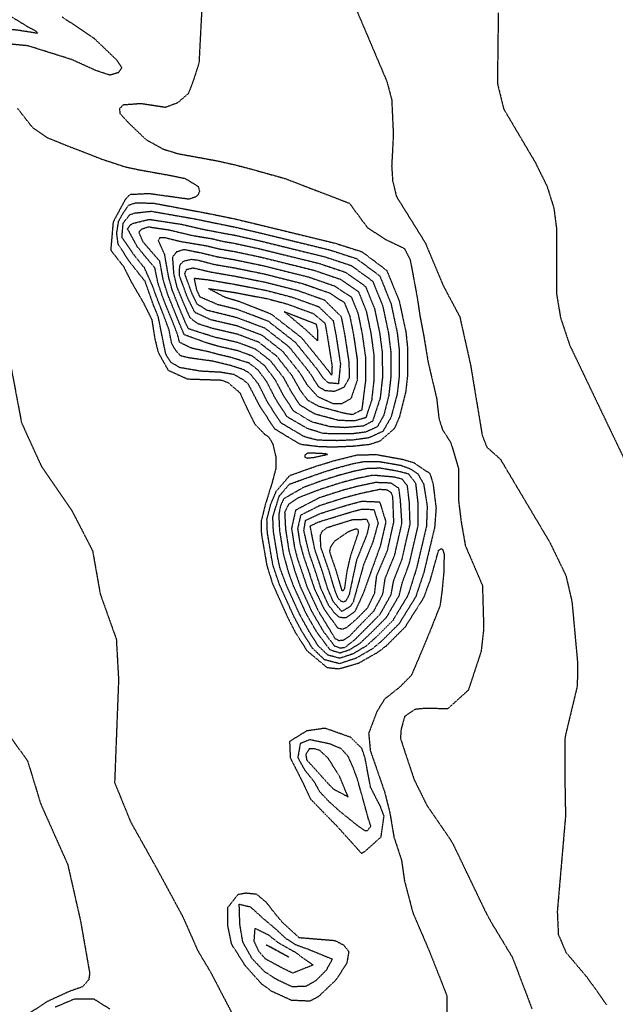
# Model space of a CAD drawing. Header units: feet. Extents: x 2234729 to 2255890, y 588345 to 614924.
# Tile 11 of 88: x 2245676 to 2245944, y 594214 to 594658. Entities that reach past the tile are written whole.
import ezdxf

# ---------------------------------------------------------------- set-up
doc = ezdxf.new("R2010")
doc.units = ezdxf.units.FT
doc.header["$MEASUREMENT"] = 0
doc.linetypes.add('OhDOT_USTN3', pattern=[0.22, 0.165, -0.055])
doc.layers.add('DT_X_Contour_Major', color=132, linetype='OhDOT_USTN3')
doc.layers.add('DT_X_Contour_Minor', color=136, linetype='OhDOT_USTN3')

msp = doc.modelspace()

# ---------------------------------------------------------------- linework, layer by layer
at = {"layer": 'DT_X_Contour_Major'}
for points in [[(2245670.67, 594660.25), (2245679.92, 594654.65), (2245682.93, 594653.08), (2245684.24, 594651.89), (2245683.24, 594651.89), (2245674.78, 594653.23), (2245667.8, 594653.59), (2245657.47, 594651.56), (2245648.52, 594650.91), (2245637.51, 594652.05), (2245629.25, 594654.18), (2245623.56, 594658.67)], [(2245808.01, 594476.62), (2245806.42, 594477.38), (2245799.46, 594481.68), (2245794.95, 594488.63), (2245791.24, 594495.65), (2245786.35, 594502.12), (2245780.94, 594506.33), (2245774.54, 594508.72), (2245765.22, 594510.85), (2245760.33, 594512.29), (2245750.23, 594515.98), (2245747.85, 594521.69), (2245744.82, 594529.11), (2245742.79, 594534.15), (2245740.79, 594540.65), (2245739.2, 594549.08), (2245731.66, 594557.83), (2245729.83, 594562.14), (2245731.01, 594563.61), (2245734.11, 594564.6), (2245743.27, 594563.25), (2245753.62, 594560.77), (2245762.6, 594559.28), (2245767.4, 594558.12), (2245772.61, 594557.23), (2245784.19, 594554.7), (2245811.06, 594548.09), (2245822.99, 594544.09), (2245831.89, 594537.74), (2245835.9, 594527.91), (2245838.25, 594516.76), (2245839.45, 594507.64), (2245839.47, 594496.32), (2245838.48, 594487.49), (2245835.05, 594477), (2245830.83, 594474.85), (2245822.48, 594474.12), (2245815.89, 594474.57), (2245808.01, 594476.62)], [(2245815.18, 594494.28), (2245812.76, 594496.51), (2245810.26, 594500.24), (2245800.36, 594512.49), (2245788.11, 594522.03), (2245774.25, 594527.32), (2245765.41, 594529.52), (2245757.32, 594532.99), (2245755.83, 594536.23), (2245754.79, 594541.49), (2245761.15, 594540.73), (2245773.14, 594538.69), (2245787.3, 594535.93), (2245798.91, 594532.91), (2245810.83, 594528.62), (2245817.33, 594522.3), (2245818.55, 594515.9), (2245820.59, 594502.81), (2245819.67, 594493.9), (2245815.18, 594494.28)], [(2245671.93, 594502.79), (2245676.9, 594476.39), (2245685.8, 594456.88), (2245699.65, 594436.68), (2245708.93, 594418.67), (2245712.37, 594399.21), (2245719.62, 594378.89), (2245720.63, 594360.53), (2245719.65, 594335.19), (2245718.85, 594314.23), (2245726.16, 594296.39), (2245738.14, 594274.99), (2245749.49, 594253.97), (2245753.97, 594243.88), (2245756.31, 594238.57), (2245762.1, 594228.85), (2245773.51, 594206.96)], [(2245850.76, 594447.91), (2245848.42, 594450.93), (2245844.89, 594451.83), (2245835.35, 594452.68), (2245834.46, 594452.53), (2245827.77, 594451.15), (2245820.62, 594449.25), (2245811.55, 594446.33), (2245801.45, 594442.49), (2245797.15, 594439.53), (2245795.45, 594435.95), (2245795.84, 594428.43), (2245797.34, 594418.82), (2245799.96, 594409.74), (2245800.25, 594408.9), (2245802.47, 594402.55), (2245807.68, 594391.26), (2245813, 594382.2), (2245817.86, 594375.85), (2245820.4, 594374.91), (2245822.6, 594375.17), (2245827.11, 594378.65), (2245832.46, 594384.02), (2245838.48, 594390.11), (2245843.4, 594398.89), (2245844.59, 594405.26), (2245848.32, 594414.82), (2245851.98, 594430.66), (2245851.63, 594440.65), (2245850.76, 594447.91)], [(2245832.07, 594424.99), (2245827.79, 594414.27), (2245824.46, 594398.69), (2245822.98, 594396.04), (2245821.9, 594395.58), (2245820.8, 594396.01), (2245819.55, 594397.26), (2245818.07, 594401), (2245815.26, 594410.23), (2245811.73, 594420.39), (2245811.61, 594425.75), (2245812.46, 594427.6), (2245814.59, 594429.15), (2245826.17, 594432.77), (2245832.38, 594432.87), (2245833.5, 594430.5), (2245832.57, 594426.31), (2245832.07, 594424.99)], [(2245716.72, 594212.2), (2245709.65, 594216.67), (2245700.59, 594216.65), (2245692.14, 594213.08)]]:
    msp.add_lwpolyline(points, dxfattribs=at)
at = {"layer": 'DT_X_Contour_Minor'}
for points in [[(2245758.45, 594669.22), (2245756.85, 594638.32), (2245754.11, 594629.92), (2245752.11, 594624.66), (2245747.19, 594620.4), (2245741.69, 594618.38), (2245730.67, 594620.06), (2245722.63, 594619.46), (2245721.06, 594617.77), (2245721.23, 594615.69), (2245725.05, 594611.53), (2245733, 594603.9), (2245740.66, 594599.66), (2245747.38, 594597.56), (2245764.75, 594594.39), (2245773.12, 594592.53), (2245780, 594590.72), (2245795.42, 594586.43), (2245824.61, 594575.24), (2245832.69, 594564.29), (2245840.92, 594558.92), (2245849.42, 594554.84), (2245851.9, 594549.94), (2245852.31, 594548.15), (2245855.18, 594532.68), (2245856.43, 594524.19), (2245858.16, 594515.27), (2245860.04, 594503.79), (2245863.91, 594487.33), (2245864.95, 594478.34), (2245866.55, 594473.19), (2245870.24, 594467.58), (2245873.74, 594455.81), (2245873.75, 594441.52), (2245874.96, 594431.77), (2245876.84, 594421.01), (2245884.56, 594403.04), (2245885.11, 594383.58), (2245883.96, 594373.35), (2245878.2, 594355.89), (2245868.86, 594347.45), (2245858.85, 594347.69), (2245854.23, 594347.23), (2245849.52, 594344.04), (2245847.91, 594338.31), (2245847.62, 594334.24), (2245849.65, 594327.92), (2245853.81, 594315.53), (2245859.62, 594303.82), (2245870.99, 594287.2), (2245886.07, 594255.79), (2245888.34, 594251.6), (2245898.04, 594235.54), (2245906.89, 594212.27)], [(2245826.18, 594666.15), (2245841.5, 594630.07), (2245843.68, 594621.85), (2245844.4, 594605.9), (2245843.65, 594591.89), (2245844.11, 594585.32), (2245845.79, 594578.28), (2245849.49, 594572.37), (2245858.78, 594557.44), (2245866.97, 594537.95), (2245874.34, 594524.1), (2245879.21, 594502.33), (2245884.43, 594470.75), (2245886.48, 594465.44), (2245892.65, 594459.91), (2245914.94, 594422.4), (2245922.16, 594407.49), (2245924.87, 594395.76), (2245927.45, 594367.77), (2245927.24, 594357.64), (2245921.75, 594334.69), (2245921.67, 594316.26), (2245921.97, 594299.17), (2245918.26, 594256.12), (2245918.73, 594245.9), (2245922.13, 594237.84), (2245931.76, 594226.43), (2245940.52, 594214.13)], [(2245695.19, 594659.23), (2245709.61, 594649.52), (2245719.92, 594639.63), (2245722.08, 594636.24), (2245720.53, 594634.02), (2245716.73, 594632.91), (2245710.4, 594635.01), (2245699.56, 594639.93), (2245679.81, 594646.14), (2245666.7, 594647.36)], [(2245891.68, 594660.98), (2245891.29, 594629.25), (2245894.13, 594617.69), (2245908.43, 594593.47), (2245913.7, 594582.75), (2245916.75, 594572.93), (2245917.92, 594563.78), (2245917.85, 594534.95), (2245919.73, 594523.65), (2245923.84, 594511.33), (2245951.73, 594453.05)], [(2245675.15, 594617.9), (2245681.88, 594609.3), (2245688.41, 594604.81), (2245697.04, 594601.31), (2245704.95, 594598.28), (2245712.75, 594595.21), (2245723.84, 594591.56), (2245730.65, 594590.15), (2245743.83, 594587.79), (2245750.59, 594586.39), (2245756.49, 594582.84), (2245757.11, 594580.59), (2245756.33, 594578.85), (2245754.92, 594577.89), (2245752.27, 594577.03), (2245734.31, 594579.51), (2245725.63, 594579.07), (2245723.57, 594576.77), (2245718.18, 594566.75), (2245717.1, 594554.09), (2245722.85, 594546.75), (2245726.49, 594539.55), (2245731.71, 594530.62), (2245735.6, 594522.85), (2245736.97, 594514.14)], [(2245725.28, 594574.43), (2245728.2, 594575.38), (2245736.21, 594575.3), (2245760.63, 594570.71), (2245772.29, 594568.35), (2245782.33, 594565.96), (2245813.19, 594558.45), (2245818.35, 594557.19), (2245830.29, 594553.37), (2245841.44, 594544.98), (2245847.03, 594531.27), (2245850.06, 594517.28), (2245850.76, 594510.54), (2245850.75, 594497.13), (2245850, 594490.37), (2245847.13, 594478.92), (2245844.89, 594473.73), (2245838.32, 594468.03), (2245833.64, 594466.5), (2245825.96, 594465.68), (2245817.32, 594465.35), (2245811.23, 594465.5), (2245802.92, 594466.52), (2245801.71, 594467.05), (2245790.98, 594473.55), (2245784.26, 594483.9), (2245779.05, 594493.8), (2245776.76, 594495.67), (2245772.65, 594498.04), (2245766.71, 594499.06), (2245757.59, 594499.55), (2245748.28, 594501.17), (2245744.29, 594503.48), (2245741.94, 594507.18), (2245740.88, 594512.34), (2245738.55, 594523.98), (2245736.78, 594528.34), (2245736.44, 594529.16), (2245732.56, 594540.12), (2245730.27, 594542.93), (2245725.23, 594549.33), (2245720.44, 594556.86), (2245719.82, 594561.75), (2245720.66, 594567.09), (2245722.63, 594570.64), (2245725.28, 594574.43)], [(2245725.62, 594569.98), (2245727.81, 594570.81), (2245735.35, 594571.63), (2245754.85, 594568.22), (2245767.11, 594565.7), (2245772.39, 594564.64), (2245782.95, 594562.21), (2245815.92, 594554.16), (2245827.85, 594550.27), (2245838.26, 594542.56), (2245843.32, 594530.15), (2245846.13, 594517.11), (2245846.99, 594509.57), (2245846.99, 594496.86), (2245846.16, 594489.41), (2245843.42, 594478.93), (2245839.72, 594472.45), (2245833.31, 594469.52), (2245826.19, 594468.55), (2245819.04, 594468.27), (2245810.32, 594468.48), (2245805.09, 594469.81), (2245803.77, 594470.36), (2245793.8, 594476.26), (2245787.82, 594485.48), (2245783.63, 594493.82), (2245779.98, 594498.33), (2245777.22, 594500.16), (2245771.44, 594502.03), (2245763.12, 594504.06), (2245752.67, 594505.5), (2245748.62, 594506.46), (2245746.54, 594508.71), (2245744.56, 594512.01), (2245743.38, 594518.26), (2245740.2, 594526.76), (2245738.56, 594530.82), (2245735.96, 594537.94), (2245732.28, 594546.21), (2245731.58, 594546.96), (2245727.14, 594552.52), (2245722.17, 594559.81), (2245722.7, 594566.27), (2245725.62, 594569.98)], [(2245725.96, 594565.53), (2245727.42, 594566.24), (2245734.49, 594567.97), (2245749.06, 594565.73), (2245758.53, 594563.54), (2245768.67, 594561.59), (2245772.5, 594560.93), (2245783.57, 594558.46), (2245813.49, 594551.12), (2245825.42, 594547.18), (2245835.07, 594540.15), (2245839.61, 594529.03), (2245842.19, 594516.93), (2245843.22, 594508.6), (2245843.23, 594496.59), (2245842.32, 594488.45), (2245840.09, 594479.65), (2245837.15, 594474.51), (2245832.07, 594472.18), (2245826.43, 594471.41), (2245816.76, 594471.3), (2245812.74, 594471.56), (2245805.84, 594473.66), (2245796.63, 594478.97), (2245791.38, 594487.05), (2245787.43, 594494.74), (2245783.55, 594500.04), (2245779.5, 594503.19), (2245771.02, 594505.84), (2245765.44, 594507.1), (2245761.45, 594508.25), (2245753.54, 594509.91), (2245748.1, 594512.57), (2245747.27, 594515.97), (2245744.84, 594522.23), (2245741.01, 594531.67), (2245740.68, 594532.49), (2245738.38, 594539.3), (2245736.99, 594546.09), (2245732.88, 594550.98), (2245729.05, 594555.7), (2245724.7, 594563.68), (2245725.96, 594565.53)], [(2245809.45, 594480.15), (2245808.11, 594480.79), (2245802.29, 594484.39), (2245798.51, 594490.21), (2245795.04, 594496.57), (2245789.15, 594504.19), (2245782.37, 594509.47), (2245774.35, 594512.47), (2245764.32, 594514.78), (2245759.85, 594516.17), (2245752.12, 594518.65), (2245750.62, 594521.76), (2245747.24, 594530.01), (2245744.91, 594535.82), (2245743.2, 594542), (2245741.41, 594552.06), (2245738.61, 594558.43), (2245739.28, 594559.72), (2245741.48, 594559.78), (2245748.71, 594558), (2245760.06, 594556.11), (2245766.13, 594554.65), (2245772.71, 594553.52), (2245784.81, 594550.95), (2245808.63, 594545.05), (2245820.56, 594540.99), (2245828.7, 594535.33), (2245832.18, 594526.79), (2245834.31, 594516.59), (2245835.67, 594506.67), (2245835.7, 594496.05), (2245834.64, 594486.53), (2245832.02, 594478.62), (2245826.9, 594477.14), (2245819.98, 594477.37), (2245819.04, 594477.59), (2245809.45, 594480.15)], [(2245810.88, 594483.69), (2245805.9, 594486.45), (2245802.46, 594490.97), (2245802.07, 594491.78), (2245798.85, 594497.49), (2245791.95, 594506.27), (2245783.81, 594512.61), (2245774.17, 594516.21), (2245762.89, 594518.85), (2245756.47, 594520.89), (2245752.89, 594523.55), (2245749.47, 594531.36), (2245747.02, 594537.48), (2245745.62, 594543.13), (2245745.02, 594551.01), (2245746.88, 594553.42), (2245750.14, 594554.44), (2245757.76, 594552.92), (2245764.85, 594551.18), (2245772.82, 594549.81), (2245785.43, 594547.19), (2245806.2, 594542.02), (2245818.12, 594537.9), (2245825.51, 594532.91), (2245828.47, 594525.66), (2245830.37, 594516.42), (2245831.9, 594505.71), (2245831.94, 594495.78), (2245830.18, 594482.09), (2245825.92, 594479.96), (2245822.19, 594480.6), (2245810.88, 594483.69)], [(2245810.51, 594487.98), (2245805.63, 594493.36), (2245802.65, 594498.4), (2245794.76, 594508.34), (2245785.24, 594515.75), (2245773.98, 594519.96), (2245762.14, 594522.73), (2245755.29, 594525.91), (2245754.72, 594526.57), (2245751.57, 594533.02), (2245748.12, 594542.5), (2245748.03, 594543.34), (2245748.22, 594547.35), (2245749.86, 594549.15), (2245753.4, 594549.99), (2245756.45, 594549.61), (2245763.58, 594547.71), (2245772.93, 594546.11), (2245786.06, 594543.44), (2245803.77, 594538.98), (2245815.69, 594534.81), (2245822.33, 594530.5), (2245824.76, 594524.54), (2245826.43, 594516.24), (2245828.13, 594504.74), (2245828.2, 594495.7), (2245825.29, 594487.16), (2245821.18, 594484.91), (2245817.3, 594484.91), (2245810.51, 594487.98)], [(2245813.75, 594490.75), (2245810.77, 594492.52), (2245807.31, 594498.1), (2245806.45, 594499.32), (2245797.56, 594510.41), (2245786.67, 594518.89), (2245773.8, 594523.7), (2245760.57, 594526.98), (2245756.02, 594529.78), (2245753.68, 594534.68), (2245750.43, 594543.55), (2245751.32, 594545.44), (2245754.19, 594546.11), (2245762.31, 594544.24), (2245773.04, 594542.4), (2245786.68, 594539.68), (2245801.34, 594535.95), (2245813.26, 594531.71), (2245820.84, 594524.29), (2245821.05, 594523.42), (2245822.49, 594516.07), (2245824.36, 594503.78), (2245824.58, 594496.53), (2245822.08, 594492.23), (2245817.86, 594490.43), (2245813.75, 594490.75)], [(2245816.62, 594497.82), (2245814.06, 594501.15), (2245803.17, 594514.56), (2245789.54, 594525.17), (2245775.24, 594530.83), (2245768.67, 594532.78), (2245761.09, 594536.81), (2245773.25, 594534.99), (2245787.92, 594532.17), (2245796.49, 594529.88), (2245808.39, 594525.53), (2245813.62, 594521.18), (2245814.61, 594515.73), (2245816.81, 594501.85), (2245816.62, 594497.82)], [(2245795.31, 594526.37), (2245797.56, 594525.54), (2245809.58, 594520.85), (2245810.31, 594517.84), (2245810.31, 594513.23), (2245805.06, 594518.16), (2245795.31, 594526.37)], [(2245736.97, 594514.14), (2245738.48, 594508.06), (2245742.97, 594500.01), (2245751.61, 594496.09), (2245752.81, 594496.04), (2245766.91, 594495.59), (2245769.89, 594494.47), (2245775.29, 594489.84), (2245778.39, 594483.06), (2245781.95, 594475.8), (2245786.63, 594470.99), (2245788.08, 594470.18), (2245790.11, 594466.86), (2245791.56, 594460.62), (2245791.41, 594455.49), (2245789.84, 594449.51), (2245786.7, 594439.35), (2245784.83, 594431.77), (2245784.97, 594426.21), (2245787.43, 594411.98), (2245790, 594403.79), (2245796.82, 594388.63), (2245800.09, 594382.22), (2245805.44, 594373.73), (2245814.56, 594366.09), (2245819.9, 594365.53), (2245828.69, 594368.06), (2245829.73, 594368.61), (2245837.25, 594372.89), (2245841.15, 594375.78), (2245849.76, 594384.32), (2245858.21, 594397.69), (2245861.11, 594405.6), (2245864.82, 594418.9), (2245865.95, 594419.71), (2245866.65, 594419.23), (2245867.25, 594417.26), (2245867.22, 594409.84), (2245866.4, 594401.11), (2245865.45, 594393.96), (2245860.7, 594381.9), (2245856.54, 594371.9), (2245852.56, 594362.59), (2245847.32, 594357.28), (2245840.42, 594351.81), (2245837.04, 594346.3), (2245833.3, 594336.51), (2245834.04, 594328.68), (2245840.45, 594310.14), (2245842.82, 594300.81), (2245844.69, 594289.66), (2245848.07, 594279.43), (2245849.44, 594269.97), (2245853.2, 594255.65), (2245860.79, 594237.94), (2245865.3, 594226.49), (2245868.57, 594218.11), (2245868.51, 594206.58)], [(2245814.81, 594462.09), (2245813.89, 594462.35), (2245808.59, 594462.61), (2245805.72, 594462.58), (2245804.57, 594461.75), (2245804.49, 594460.9), (2245805.59, 594460.45), (2245808.67, 594460.76), (2245814.81, 594462.09)], [(2245860.83, 594453.53), (2245862.28, 594449), (2245863.66, 594437.92), (2245863, 594429.15), (2245858.14, 594408.85), (2245854.5, 594397.99), (2245846.94, 594385.76), (2245838.98, 594377.84), (2245834.71, 594374.33), (2245827.51, 594370.22), (2245820.17, 594367.81), (2245813.44, 594369.58), (2245808, 594374.77), (2245803.31, 594382.21), (2245799.53, 594389.29), (2245793.12, 594403.48), (2245790.16, 594412.27), (2245789.91, 594413.69), (2245787.69, 594426.76), (2245787.48, 594432.82), (2245789.25, 594439.78), (2245791.7, 594445.5), (2245797.76, 594452.58), (2245809, 594456.59), (2245817.63, 594459.24), (2245828.05, 594461.85), (2245828.77, 594461.94), (2245836.96, 594461.99), (2245848.51, 594459.89), (2245853.76, 594458.33), (2245860.83, 594453.53)], [(2245858.06, 594448.76), (2245859.65, 594438.83), (2245859.32, 594429.65), (2245854.87, 594410.84), (2245851.33, 594399.55), (2245850.8, 594398.29), (2245844.12, 594387.21), (2245836.8, 594379.9), (2245832.18, 594375.77), (2245826.16, 594372.18), (2245820.29, 594370.25), (2245814.92, 594371.67), (2245810.57, 594375.82), (2245806.54, 594382.21), (2245802.25, 594389.95), (2245796.24, 594403.17), (2245793.34, 594410.97), (2245792.39, 594415.4), (2245790.41, 594427.32), (2245790.14, 594433.86), (2245792.82, 594442.79), (2245793.21, 594443.54), (2245797.63, 594448.7), (2245806.48, 594451.89), (2245813.14, 594454.2), (2245818.63, 594455.91), (2245825.83, 594457.83), (2245830.67, 594458.81), (2245837.74, 594458.93), (2245847.76, 594457.19), (2245851.64, 594455.79), (2245855.35, 594453.51), (2245858.06, 594448.76)], [(2245854.58, 594449.01), (2245851.31, 594453.24), (2245846.36, 594454.51), (2245838.53, 594455.86), (2245832.56, 594455.67), (2245826.8, 594454.49), (2245819.62, 594452.58), (2245812.35, 594450.26), (2245803.96, 594447.19), (2245795, 594442.09), (2245793.59, 594438.94), (2245792.8, 594434.9), (2245793.12, 594427.88), (2245794.87, 594417.11), (2245797.24, 594408.63), (2245799.35, 594402.86), (2245804.97, 594390.61), (2245809.77, 594382.2), (2245815.8, 594374.14), (2245820.41, 594372.7), (2245824.8, 594374.14), (2245829.64, 594377.21), (2245834.63, 594381.96), (2245841.3, 594388.66), (2245847.1, 594398.59), (2245848.42, 594404.2), (2245851.6, 594412.83), (2245855.65, 594430.16), (2245855.64, 594439.74), (2245854.58, 594449.01)], [(2245846.93, 594446.81), (2245843.43, 594449.15), (2245836.36, 594449.4), (2245828.75, 594447.8), (2245821.61, 594445.92), (2245811.08, 594442.53), (2245800.38, 594436.96), (2245798.56, 594428.78), (2245799.82, 594420.52), (2245801.2, 594415.11), (2245803.25, 594409.16), (2245805.59, 594402.24), (2245810.4, 594391.92), (2245818.1, 594379.2), (2245819.87, 594378.3), (2245821.78, 594378.4), (2245824.57, 594380.09), (2245830.28, 594386.08), (2245835.66, 594391.56), (2245839.69, 594399.19), (2245840.76, 594406.33), (2245845.05, 594416.81), (2245848.31, 594431.17), (2245847.62, 594441.57), (2245846.93, 594446.81)], [(2245838.26, 594446.26), (2245829.72, 594444.46), (2245822.61, 594442.59), (2245811.37, 594439.03), (2245802.64, 594434.67), (2245801.29, 594428.64), (2245802.3, 594422.23), (2245803.82, 594416.49), (2245806.25, 594409.43), (2245808.71, 594401.93), (2245813.1, 594392.61), (2245819.25, 594383.98), (2245821.55, 594383.38), (2245823.48, 594384.21), (2245828.12, 594388.16), (2245832.84, 594393.01), (2245835.99, 594399.49), (2245836.93, 594407.39), (2245841.78, 594418.8), (2245844.63, 594431.67), (2245844.2, 594442.96), (2245843.52, 594444.84), (2245841.79, 594446.02), (2245838.26, 594446.26)], [(2245830.76, 594399.27), (2245827.21, 594391.54), (2245826.49, 594390.83), (2245823.13, 594388.49), (2245820.25, 594388.57), (2245818.3, 594390.25), (2245815.25, 594394.16), (2245811.83, 594401.62), (2245809.25, 594409.7), (2245806.43, 594417.87), (2245804.1, 594427.78), (2245804.89, 594432.37), (2245811.67, 594435.54), (2245823.6, 594439.26), (2245830.21, 594441.02), (2245838.25, 594440.71), (2245841.05, 594431.66), (2245838.51, 594420.79), (2245830.76, 594399.27)], [(2245826.35, 594395.66), (2245824.86, 594393.5), (2245821.17, 594391.34), (2245817.4, 594395.71), (2245814.95, 594401.31), (2245812.26, 594409.96), (2245809.05, 594419.25), (2245806.95, 594429.83), (2245810.45, 594431.55), (2245811.96, 594432.04), (2245824.6, 594435.93), (2245830.26, 594437.48), (2245835.67, 594437.27), (2245837.56, 594431.18), (2245835.24, 594422.78), (2245831.07, 594412.6), (2245829.14, 594405.71), (2245826.35, 594395.66)], [(2245821.14, 594400.86), (2245821.83, 594400.77), (2245822.53, 594401.8), (2245823.63, 594409.64), (2245825.34, 594416.83), (2245828.69, 594426.76), (2245828.62, 594428.13), (2245828.09, 594428.48), (2245826.94, 594428.3), (2245824.01, 594427.13), (2245817.64, 594422.74), (2245816.12, 594420.31), (2245815.64, 594418.51), (2245816.34, 594416.13), (2245818.57, 594409.77), (2245821.14, 594400.86)], [(2245661.61, 594349.26), (2245679.66, 594323.98), (2245685.59, 594304.58), (2245697.74, 594277.34), (2245703.52, 594251.8), (2245707.62, 594228.38), (2245707.19, 594225.47), (2245704.43, 594222.27), (2245698.73, 594220.29), (2245689.34, 594216.01), (2245688.42, 594215.54), (2245678.15, 594208.83)], [(2245831.66, 594325.45), (2245830.3, 594329.58), (2245825.19, 594334.65), (2245813.83, 594338.66), (2245813.03, 594338.65), (2245805.31, 594337.5), (2245797.66, 594332.77), (2245797.97, 594325.42), (2245803.68, 594314.18), (2245803.95, 594313.52), (2245807.09, 594306.87), (2245815.32, 594298.39), (2245818.61, 594295.06), (2245826.57, 594286.28), (2245830.11, 594282.32), (2245831.85, 594283.47), (2245838.9, 594289.79), (2245840.23, 594299.22), (2245838.54, 594303.62), (2245834.17, 594312.1), (2245831.66, 594325.45)], [(2245827.65, 594295.42), (2245831.31, 594292.75), (2245832.88, 594292.69), (2245834.29, 594294.64), (2245833.21, 594297.89), (2245830.89, 594306.37), (2245828.15, 594316.08), (2245826.39, 594320.83), (2245824.1, 594326), (2245820.96, 594329.48), (2245815.84, 594331.66), (2245806.79, 594333.57), (2245802.46, 594331.8), (2245801.39, 594325.52), (2245804.36, 594320.09), (2245808.65, 594314.77), (2245811.21, 594310.17), (2245815.34, 594305.81), (2245820.34, 594301.3), (2245827.65, 594295.42)], [(2245805.41, 594324.38), (2245806.99, 594322.75), (2245815.34, 594313.46), (2245817.39, 594311.37), (2245824, 594307.89), (2245820.3, 594316.85), (2245815.17, 594325.1), (2245811.28, 594328.75), (2245808.75, 594329.54), (2245806.5, 594329.42), (2245804.96, 594326.91), (2245805.41, 594324.38)], [(2245824.33, 594238.01), (2245823.43, 594232.78), (2245818.52, 594225.39), (2245817.72, 594224.56), (2245810.7, 594217.87), (2245806.83, 594215.78), (2245798.54, 594216.16), (2245789.66, 594220.21), (2245785.2, 594223.43), (2245777.72, 594231.77), (2245771.6, 594241.4), (2245769.94, 594249.34), (2245769.8, 594257.92), (2245774.48, 594263.9), (2245778.04, 594264.57), (2245782.76, 594264.06), (2245787.15, 594260.35), (2245791.14, 594255.18), (2245794.34, 594251.4), (2245801.9, 594244.47), (2245818.11, 594243.14), (2245822.16, 594241), (2245824.33, 594238.01)], [(2245775, 594259.51), (2245780, 594258.28), (2245784.37, 594254.38), (2245785.15, 594253.57), (2245790.94, 594248.74), (2245795.96, 594244.08), (2245800.32, 594241.31), (2245806.16, 594239.18), (2245816.94, 594234.75), (2245814.1, 594229.62), (2245809.47, 594224.98), (2245804.91, 594222.39), (2245798.82, 594222.29), (2245792.21, 594225.36), (2245786.5, 594228.98), (2245780.82, 594234.93), (2245776.63, 594242.38), (2245775.29, 594250.32), (2245775, 594259.51)], [(2245786.85, 594234.79), (2245783.92, 594238.08), (2245781.71, 594242.75), (2245782.14, 594248.6), (2245788.15, 594245.67), (2245792.58, 594242.15), (2245800, 594237.98), (2245808.25, 594232.08), (2245799.1, 594228.42), (2245794.75, 594230.52), (2245786.85, 594234.79)], [(2245787.07, 594241.17), (2245789.19, 594240.22), (2245797.29, 594235.67), (2245787.07, 594241.17)]]:
    msp.add_lwpolyline(points, dxfattribs=at)

doc.saveas('drawing.dxf')
